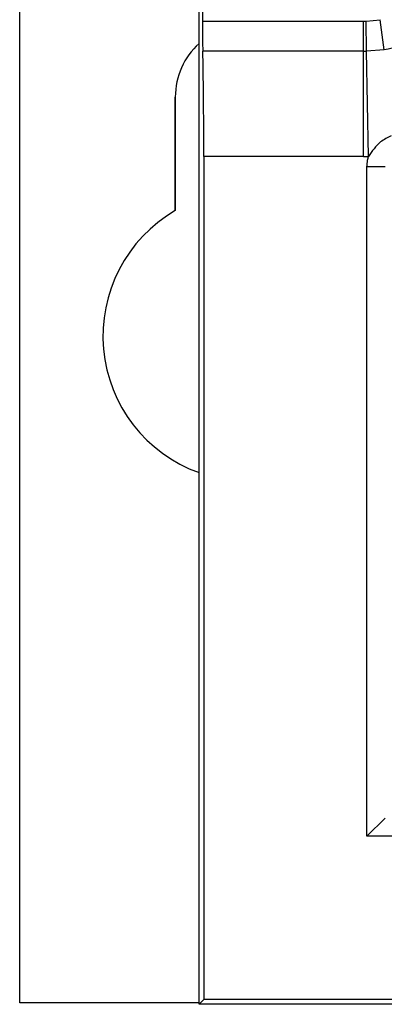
# Model space of a CAD drawing. Header units: millimetres. Extents: x -0.387 to 0.594, y -0.166 to 0.447.
# Tile 19 of 109: x -0.017 to -0.007, y 0.03 to 0.057. Entities that reach past the tile are written whole.
import ezdxf

# ---------------------------------------------------------------- set-up
doc = ezdxf.new("R2010")
doc.units = ezdxf.units.MM
doc.layers.add('FORMAT', color=7, linetype='Continuous')

msp = doc.modelspace()

# ---------------------------------------------------------------- linework, layer by layer
at = {"layer": 'FORMAT', "color": 7, "linetype": 'Continuous', "lineweight": 25}
for p, q in [((-0.017424, 0.030294), (-0.017424, 0.262294)), ((-0.012469, 0.03025), (-0.012469, 0.262337)), ((-0.012373, 0.065197), (-0.012373, 0.057391)), ((-0.012373, 0.057391), (-0.007925, 0.057391)), ((-0.007925, 0.056559), (-0.007925, 0.057391)), ((-0.007855, 0.057391), (-0.007464, 0.057428)), ((-0.00784, 0.05656), (-0.007855, 0.057391)), ((-0.00735, 0.056597), (-0.007464, 0.057428)), ((-0.007925, 0.056559), (-0.012365, 0.056559)), ((-0.007925, 0.053649), (-0.007925, 0.056559)), ((-0.00735, 0.056597), (-0.00784, 0.05656)), ((-0.007788, 0.05365), (-0.00784, 0.05656)), ((-0.013124, 0.055294), (-0.013124, 0.052158)), ((-0.013124, 0.055294), (-0.013124, 0.055294)), ((-0.013124, 0.052158), (-0.013124, 0.055294)), ((-0.007925, 0.053649), (-0.012338, 0.053649)), ((-0.012338, 0.053649), (-0.012338, 0.030381)), ((-0.007329, 0.053369), (-0.007829, 0.053369)), ((-0.007829, 0.03489), (-0.007829, 0.053369)), ((-0.013124, 0.052158), (-0.013124, 0.052158)), ((-0.007329, 0.03539), (-0.007829, 0.03489)), ((0.000261, 0.03489), (-0.007829, 0.03489)), ((-0.012469, 0.030294), (-0.017424, 0.030294)), ((-0.012338, 0.030381), (-0.012469, 0.03025)), ((0.138618, 0.03025), (-0.012469, 0.03025)), ((0.138487, 0.030381), (-0.012338, 0.030381))]:
    msp.add_line(p, q, dxfattribs=at)
for centre, radius, start, end in [((-0.007925, 0.061294), 0.0039031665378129, 270, 271.027652), ((-0.011124, 0.055294), 0.002, 132.238042, 179.998958), ((-0.011124, 0.055294), 0.0020000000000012, 132.240505, 179.998897), ((-0.007925, 0.061294), 0.004734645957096, 270, 271.027652), ((-0.007925, 0.061294), 0.0076448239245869, 270, 271.027652), ((-0.011124, 0.048694), 0.004, 120, 250.360183), ((-0.011124, 0.048694), 0.0040000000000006, 120, 250.359215)]:
    msp.add_arc(centre, radius, start, end, dxfattribs=at)
for centre, major_axis, start_param, end_param in [((-0.012356, 0.057391), (0, 0.001000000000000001), 1.570796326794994, 2.552561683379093), ((-0.012399, 0.053649), (0, 0.003500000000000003), 4.712388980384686, 5.694154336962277)]:
    msp.add_ellipse(centre, major_axis=major_axis, ratio=0.017435, start_param=start_param, end_param=end_param, dxfattribs=at)
for points, knots in [([(-0.0073500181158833, 0.0659908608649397), (-0.0068364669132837, 0.0658743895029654), (-0.0058093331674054, 0.0656414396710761), (-0.0045274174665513, 0.06466987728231), (-0.0036217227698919, 0.0633606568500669), (-0.0031919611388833, 0.0618039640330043), (-0.0032915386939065, 0.0601753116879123), (-0.0039266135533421, 0.0586613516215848), (-0.0050251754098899, 0.0574662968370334), (-0.0062453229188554, 0.0568007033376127), (-0.0070559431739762, 0.0566509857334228), (-0.0073500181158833, 0.0565966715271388)], [0, 0, 0, 0, 0.1153580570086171, 0.2307231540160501, 0.3459045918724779, 0.4624026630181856, 0.5809511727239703, 0.7002679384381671, 0.8181730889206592, 0.9340372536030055, 0.9999999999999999, 0.9999999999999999, 0.9999999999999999, 0.9999999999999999]), ([(-0.0071627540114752, 0.0542232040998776), (-0.0072638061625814, 0.0541734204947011), (-0.0074435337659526, 0.0540848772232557), (-0.0076378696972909, 0.0538675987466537), (-0.0077377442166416, 0.0537232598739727), (-0.0077883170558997, 0.0536501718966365)], [0, 0, 0, 0, 0.3880180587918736, 0.6901145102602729, 1, 1, 1, 1]), ([(-0.0078287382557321, 0.0533687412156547), (-0.0078258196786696, 0.0534309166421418), (-0.0078213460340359, 0.0535262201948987), (-0.0077968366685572, 0.0536181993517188), (-0.0077883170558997, 0.0536501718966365)], [0, 0, 0, 0, 0.6523935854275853, 0.9999999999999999, 0.9999999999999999, 0.9999999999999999, 0.9999999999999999])]:
    msp.add_open_spline(points, degree=3, knots=knots, dxfattribs=at)

doc.saveas('drawing.dxf')
